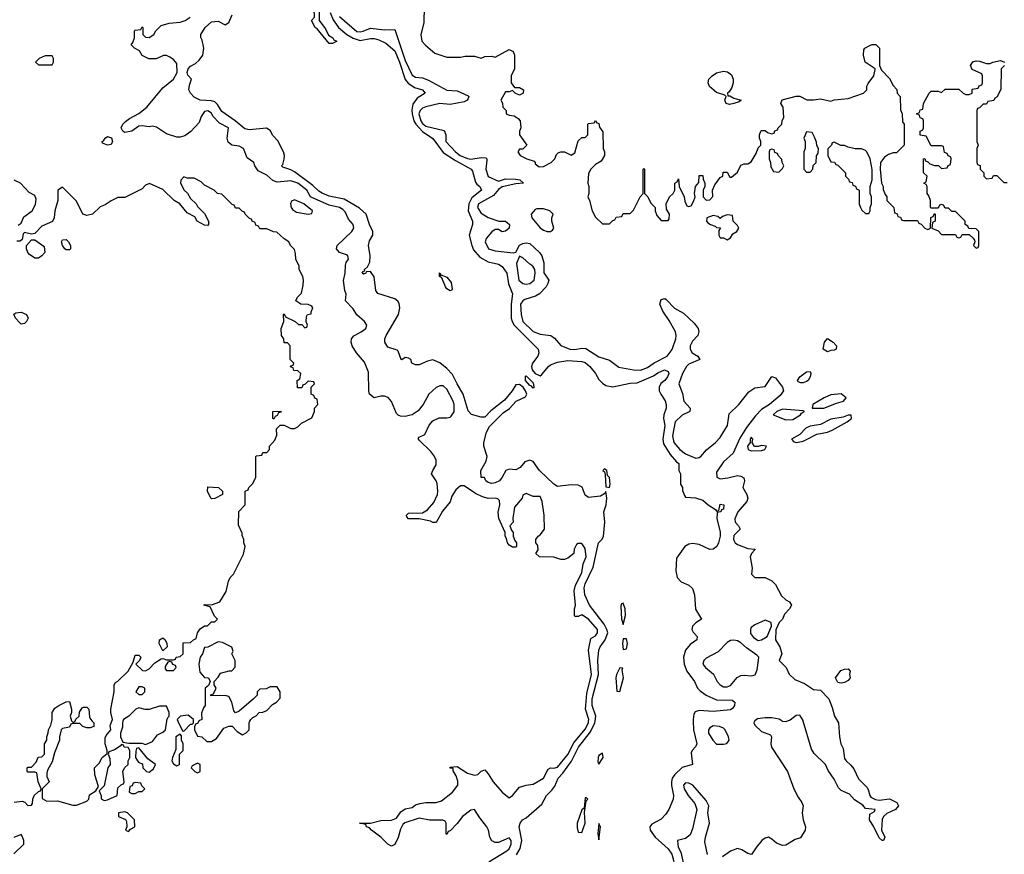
# Model space of a CAD drawing. Header units: inches. Extents: x 2710751 to 2829008, y 857003 to 965602.
# Tile 25 of 256: x 2722102 to 2727793, y 899231 to 904055. Entities that reach past the tile are written whole.
import ezdxf

# ---------------------------------------------------------------- set-up
doc = ezdxf.new("R2010")
doc.units = ezdxf.units.IN
doc.header["$MEASUREMENT"] = 0
doc.layers.add('C7829', color=7, linetype='Continuous')
doc.layers.add('C7920', color=7, linetype='Continuous')

msp = doc.modelspace()

# ---------------------------------------------------------------- linework, layer by layer
at = {"layer": 'C7829', "color": 2}
for points, elevation in [([(2722070, 899531.3), (2722116.9, 899536.9), (2722131.3, 899531.3), (2722150, 899512), (2722170, 899514), (2722176.4, 899523.6), (2722178, 899550), (2722186, 899570), (2722210, 899594), (2722222, 899598), (2722226, 899610), (2722208, 899650), (2722202, 899702), (2722190, 899706), (2722150, 899706), (2722146, 899710), (2722146, 899730), (2722150, 899734), (2722170, 899734), (2722196.4, 899763.6), (2722208, 899792), (2722230, 899794), (2722246, 899810), (2722246, 899870), (2722258, 899890), (2722258, 899910), (2722267.3, 899932.7), (2722268, 899950), (2722282, 899978), (2722286.8, 900000)], 14), ([(2722521.8, 900000), (2722531.3, 899990), (2722531.3, 899970), (2722510, 899962), (2722490, 899962), (2722466, 899970), (2722450, 899986), (2722410, 899986), (2722398, 899982), (2722390, 899966), (2722350, 899958), (2722342, 899950), (2722331.3, 899910), (2722332, 899890), (2722303.6, 899816.4), (2722290, 899766), (2722263.6, 899716.4), (2722259.6, 899700.4), (2722259.6, 899679.6), (2722272, 899650), (2722232, 899610), (2722232.7, 899552.7), (2722258, 899538), (2722319.8, 899539.8), (2722410, 899514), (2722430, 899514), (2722490, 899538), (2722502, 899550), (2722505.2, 899574.8), (2722542, 899598), (2722558, 899622), (2722536, 899690), (2722535.3, 899730), (2722562, 899758), (2722578, 899790), (2722607.3, 899812.7), (2722608, 899830), (2722596, 899870), (2722596, 899904), (2722602, 899918), (2722628.7, 899950), (2722625.6, 899974.4), (2722634.5, 900000)], 14), ([(2722404, 900000), (2722410, 899994), (2722422, 899998), (2722422.7, 900000)], 14), ([(2722699, 900000), (2722696, 899990), (2722695.3, 899964.7), (2722684.7, 899930), (2722684.7, 899910), (2722698, 899878), (2722732.7, 899872.7), (2722807.3, 899872.7), (2722830, 899864.7), (2722870, 899882), (2722898, 899922), (2722930, 899936), (2722944, 899950), (2722952.1, 900000)], 14), ([(2723016.8, 900000), (2723043.6, 899943.6), (2723050, 899942), (2723090, 899982), (2723098, 899982), (2723106, 899990), (2723106, 900000)], 14), ([(2723137, 900000), (2723130, 899986), (2723118, 899982), (2723112.7, 899967.3), (2723112, 899950), (2723130, 899914), (2723154, 899910), (2723183.6, 899883.6), (2723210, 899882), (2723240.4, 899899.6), (2723280.9, 899959.1), (2723310, 899971.3), (2723330, 899972), (2723359.6, 899939.6), (2723390, 899922), (2723410, 899932), (2723428, 899950), (2723428, 899990), (2723433, 900000)], 14), ([(2724812.9, 899187.1), (2724917.2, 899250), (2724930, 899262.8), (2724942.7, 899290), (2724942.7, 899310), (2724930, 899325.2), (2724870, 899299), (2724850, 899299), (2724830, 899308), (2724819, 899330), (2724812.3, 899370), (2724802.7, 899390), (2724761, 899441), (2724730, 899489.2), (2724710, 899486), (2724661, 899450), (2724630, 899408), (2724590, 899366), (2724578, 899362), (2724570, 899346), (2724566, 899350), (2724566, 899410), (2724562, 899422), (2724547.3, 899427.3), (2724470, 899428.7), (2724410, 899439.3), (2724328, 899412), (2724316.3, 899403.7), (2724303.4, 899376.6), (2724290, 899328), (2724270, 899288), (2724250, 899278), (2724230, 899288.7), (2724189, 899330), (2724135.3, 899370), (2724124, 899384), (2724106, 899390), (2724102, 899402), (2724066, 899410), (2724130, 899411), (2724190, 899425.5), (2724251.8, 899428.2), (2724280.1, 899439.9), (2724304.7, 899475.3), (2724330, 899493.4), (2724370, 899501), (2724390, 899516), (2724415.5, 899524.5), (2724450, 899530.6), (2724510, 899530.8), (2724540.2, 899539.8), (2724604, 899590), (2724634, 899630), (2724633.6, 899653.6), (2724625.2, 899685.2), (2724607.3, 899712.7), (2724607.3, 899727.3), (2724590, 899728.7), (2724590, 899734), (2724630, 899738), (2724690, 899698.8), (2724730, 899687.3), (2724750, 899691), (2724770, 899712), (2724790, 899718), (2724810, 899696), (2724839.1, 899650), (2724890, 899590.8), (2724930, 899558), (2724950, 899571.3), (2724990, 899618), (2725029.1, 899630.9), (2725070, 899636), (2725130, 899671.3), (2725156.5, 899723.5), (2725169.3, 899730.7), (2725188.4, 899728.4), (2725210, 899734.4), (2725270, 899808.5), (2725304.6, 899875.4), (2725370, 899954.6), (2725388.8, 899990), (2725390.2, 900000)], 10), ([(2724972.9, 899227.1), (2724995.1, 899264.9), (2725003.5, 899310), (2724989.2, 899390), (2724995.3, 899410), (2725008.7, 899430), (2725030, 899440.7), (2725118.9, 899521.1), (2725146, 899570), (2725178.4, 899601.6), (2725195.1, 899624.9), (2725214.5, 899670), (2725241.1, 899698.9), (2725291.8, 899768.2), (2725331.1, 899850), (2725401.4, 899938.6), (2725426.6, 899990), (2725427.8, 900000)], 6), ([(2725994.7, 900000), (2725996.4, 899950), (2726014.8, 899870), (2726007.7, 899852.3), (2725988.5, 899831.5), (2725983.4, 899816.6), (2725990.6, 899749.4), (2725930, 899732), (2725887.8, 899692.3), (2725873.7, 899670), (2725868.8, 899650), (2725869, 899629), (2725881.3, 899570), (2725879.3, 899550), (2725854, 899490), (2725837.3, 899462.7), (2725810, 899434.5), (2725755.2, 899404.8), (2725744.9, 899390), (2725746.4, 899370), (2725774.4, 899330), (2725850, 899262), (2725871.8, 899231.8), (2725882.3, 899190)], 6), ([(2726349.1, 900000), (2726344.9, 899990), (2726350, 899978), (2726390, 899940.5), (2726441, 899921), (2726446.8, 899910), (2726443, 899870), (2726448, 899850), (2726539.1, 899710), (2726575.5, 899610), (2726600.9, 899560.9), (2726622.8, 899530), (2726631, 899510), (2726624.9, 899470), (2726630.5, 899430.5), (2726642.8, 899390), (2726641, 899370), (2726614, 899326), (2726584, 899316), (2726530, 899284), (2726510, 899281.2), (2726475.5, 899295.5), (2726450, 899319), (2726430, 899329), (2726410, 899324), (2726391.3, 899310), (2726358, 899270), (2726331, 899229), (2726310, 899235.3), (2726276.2, 899256.2), (2726250, 899263.7), (2726210, 899249.3), (2726163.8, 899216.2)], 10), ([(2726538.4, 900000), (2726530, 899997.2), (2726510, 899999), (2726508.5, 900000)], 10), ([(2726828.2, 900000), (2726834, 899990), (2726840.7, 899910), (2726848.4, 899868.4), (2726861.4, 899841.4), (2726870, 899784.7), (2726878.8, 899770), (2726906.4, 899746.4), (2726923.8, 899723.8), (2726950, 899666), (2726998.5, 899618.5), (2727006, 899606), (2727014.8, 899570), (2727021.6, 899561.6), (2727047.7, 899547.7), (2727070, 899544), (2727130, 899551.3), (2727172, 899530), (2727182, 899510), (2727164.7, 899490), (2727114, 899466), (2727094, 899450), (2727087.5, 899432.5), (2727082, 899370), (2727102, 899330), (2727094, 899310), (2727086, 899310), (2727070, 899326), (2727039, 899390), (2727013.2, 899430), (2727016.4, 899463.6), (2727042, 899478), (2727046, 899490), (2726990, 899495.3), (2726975.5, 899515.5), (2726926.2, 899546.2), (2726898.6, 899578.6), (2726850, 899599.3), (2726834.5, 899614.5), (2726810, 899665.2), (2726774.3, 899714.3), (2726758.4, 899750), (2726693.5, 899813.5), (2726677.5, 899837.5), (2726631.1, 900000)], 10), ([(2726078, 899230), (2726062.7, 899302.7), (2726066, 899330), (2726089.2, 899410), (2726079, 899470), (2726085.2, 899510), (2726070, 899541.2), (2725992.7, 899630), (2725970, 899642.7), (2725950, 899644), (2725938.8, 899630), (2725942, 899610), (2725964.9, 899570), (2726003.4, 899523.4), (2726014.8, 899490), (2725990, 899378), (2725976.1, 899343.9), (2725950, 899321.2), (2725904.7, 899310), (2725907.7, 899272.3), (2725922.3, 899242.3), (2725962, 899070)], 10), ([(2722067.3, 899232.7), (2722126, 899290), (2722126, 899310), (2722116.4, 899336.4), (2722110, 899346), (2722067.3, 899327.3)], 14)]:
    msp.add_lwpolyline(points, dxfattribs=dict(at, elevation=elevation))
for points, elevation in [([(2723030, 899926), (2723004.7, 899910), (2723003.6, 899836.4), (2722984.7, 899790), (2722982, 899770), (2722990, 899754), (2723010, 899742), (2723026, 899750), (2723026, 899810), (2723046, 899830), (2723046, 899870), (2723038, 899890), (2723036.4, 899916.4)], 14), ([(2726110, 899972.3), (2726090, 899962), (2726082.8, 899950), (2726082.8, 899930), (2726107.3, 899890), (2726130, 899868.2), (2726170, 899866.8), (2726188.9, 899871.1), (2726202, 899890), (2726199, 899910), (2726179, 899950), (2726170, 899959), (2726146, 899970)], 10), ([(2722690, 899866), (2722683.6, 899856.4), (2722650, 899835.3), (2722618, 899822), (2722614, 899810), (2722623.6, 899783.6), (2722624.7, 899750), (2722611, 899730), (2722590, 899626), (2722562, 899598), (2722572, 899568), (2722572, 899552), (2722590, 899542), (2722610, 899544.7), (2722666, 899570), (2722670, 899614), (2722690, 899634), (2722702, 899638), (2722706, 899650), (2722698, 899710), (2722708, 899730), (2722728, 899750), (2722728.7, 899770), (2722738, 899790), (2722738, 899830), (2722728, 899848), (2722706, 899850), (2722702, 899862)], 14), ([(2722790, 899846), (2722778, 899842), (2722772.7, 899827.3), (2722772, 899790), (2722782, 899770), (2722790, 899762), (2722812.7, 899752.7), (2722814, 899730), (2722834, 899710), (2722850, 899704.7), (2722874.6, 899725.4), (2722886, 899750), (2722842, 899782)], 14), ([(2725470, 899816), (2725450, 899801.2), (2725444.4, 899790), (2725442.5, 899762.5), (2725450, 899751.3), (2725473.7, 899790)], 6), ([(2723130, 899758), (2723098, 899742), (2723094, 899730), (2723114, 899710), (2723130, 899702), (2723146, 899710), (2723146, 899750)], 14), ([(2722770, 899646), (2722758, 899642), (2722752.7, 899627.3), (2722738, 899622), (2722734, 899590), (2722750, 899582), (2722770, 899582), (2722790, 899594), (2722810, 899594), (2722826, 899610), (2722807.3, 899627.3), (2722802, 899642)], 14), ([(2725378, 899558), (2725370, 899558), (2725363.6, 899496.4), (2725350, 899488), (2725324.9, 899410), (2725323.7, 899383.7), (2725330, 899358), (2725350, 899357.3), (2725370.9, 899410), (2725367.3, 899472.7), (2725373.2, 899526.8), (2725378, 899542), (2725386, 899550)], 6), ([(2722710, 899475.3), (2722674, 899470), (2722674, 899450), (2722712.7, 899432.7), (2722719.6, 899419.6), (2722722, 899390), (2722714, 899370), (2722730, 899362), (2722743.1, 899376.9), (2722768, 899390), (2722766, 899430), (2722726, 899470)], 14), ([(2725450, 899408), (2725443.8, 899350), (2725450, 899314), (2725459, 899390)], 6)]:
    msp.add_lwpolyline(points, close=True, dxfattribs=dict(at, elevation=elevation))
at = {"layer": 'C7920', "color": 2}
for points, elevation in [([(2723890, 903918), (2723822, 904002), (2723810, 904008.7), (2723788, 904050), (2723806, 904070), (2723806, 904090), (2723802, 904102), (2723790, 904106), (2723782, 904122), (2723766, 904130), (2723782, 904138), (2723786, 904170), (2723802, 904178), (2723810, 904194), (2723818, 904178), (2723834, 904170), (2723832, 904050), (2723870, 904002), (2723886, 903966), (2723911.3, 903950), (2723918, 903938), (2723934, 903930), (2723930, 903926), (2723910, 903918)], 2), ([(2722290, 903846), (2722250, 903846), (2722214, 903830), (2722194, 903810), (2722210, 903794), (2722290, 903794), (2722298, 903810), (2722298, 903830)], 14), ([(2726194, 903614), (2726206, 903614), (2726230, 903602), (2726272, 903590), (2726259.6, 903580.4), (2726230, 903569.3), (2726204.7, 903564.7), (2726186, 903570), (2726178, 903590), (2726186, 903610), (2726178, 903618), (2726130, 903634), (2726089.3, 903669.3), (2726081.2, 903690), (2726085.2, 903710), (2726104, 903730), (2726130, 903747.3), (2726170, 903756.3), (2726193, 903753), (2726215.5, 903735.5), (2726224.9, 903710), (2726225.5, 903690), (2726217.1, 903662.9), (2726202, 903638), (2726192, 903630)], 14), ([(2726650, 903406), (2726634, 903370), (2726642, 903350), (2726642, 903310), (2726634, 903290), (2726634, 903190), (2726650, 903174), (2726670, 903174), (2726686, 903190), (2726687.3, 903212.7), (2726706, 903230), (2726707.3, 903267.3), (2726716.4, 903283.6), (2726718, 903310), (2726708.4, 903328.4), (2726707.3, 903347.3), (2726696.4, 903376.4), (2726682, 903402)], 14), ([(2722610, 903329.3), (2722580.4, 903340.4), (2722578, 903350), (2722586, 903354), (2722595.3, 903370), (2722610, 903378.8), (2722632.2, 903372.2), (2722638, 903350), (2722630, 903334)], 10), ([(2726810, 903346), (2726798, 903342), (2726794, 903330), (2726772.7, 903307.3), (2726772, 903270), (2726790, 903234), (2726812, 903232), (2726818, 903218), (2726830, 903214), (2726874, 903170), (2726874, 903150), (2726892.7, 903132.7), (2726898, 903118), (2726912.7, 903112.7), (2726918, 903098), (2726932.7, 903092.7), (2726938, 903078), (2726954, 903070), (2726954, 902990), (2726962, 902970), (2726970, 902954), (2726990, 902934), (2727010, 902934), (2727018, 902950), (2727018, 902970), (2727026, 902990), (2727026, 903030), (2727018, 903050), (2727018, 903090), (2727028, 903130), (2727028.4, 903188.4), (2727018, 903250), (2726998, 903290), (2726990, 903298), (2726967.3, 903307.3), (2726930, 903308), (2726890, 903318), (2726870, 903328), (2726848.4, 903328.4)], 14), ([(2726450, 903306), (2726438, 903302), (2726434, 903290), (2726434, 903250), (2726442, 903230), (2726443.6, 903203.6), (2726458, 903178), (2726490, 903174), (2726510, 903194), (2726518, 903210), (2726508.4, 903228.4), (2726507.3, 903247.3), (2726486, 903270), (2726482, 903282), (2726467.3, 903287.3), (2726462, 903302)], 14), ([(2723690, 903013), (2723673.7, 903006.3), (2723666.8, 902990), (2723670.8, 902970), (2723678, 902958), (2723701.3, 902941.3), (2723769, 902931), (2723790, 902934), (2723794, 902950), (2723744.5, 902990)], 14), ([(2725130, 902962), (2725090, 902962), (2725082, 902958), (2725058, 902930), (2725061, 902910), (2725110, 902851.3), (2725130, 902838), (2725150, 902831.3), (2725170, 902831.3), (2725182, 902838), (2725188.7, 902850), (2725178, 902890), (2725178, 902910), (2725186, 902930), (2725166, 902950)], 14), ([(2726190, 902926), (2726163.6, 902916.4), (2726150, 902906), (2726136.4, 902916.4), (2726110, 902922), (2726074, 902910), (2726072, 902890), (2726079.6, 902879.6), (2726094, 902870), (2726122, 902862), (2726130, 902854), (2726152, 902852), (2726143.6, 902836.4), (2726142, 902810), (2726150, 902794), (2726170, 902794), (2726190, 902782), (2726210, 902794), (2726223.1, 902816.9), (2726246, 902830), (2726258, 902850), (2726250, 902866), (2726226, 902890), (2726222, 902922)], 14), ([(2722190, 902677.2), (2722158, 902698), (2722148.7, 902710), (2722142, 902730), (2722142, 902750), (2722170, 902782), (2722190, 902782), (2722242.8, 902742.8), (2722246.8, 902710), (2722230, 902689), (2722210, 902677.2)], 14), ([(2722370, 902724), (2722362, 902730), (2722349, 902750), (2722344, 902770), (2722350, 902782), (2722370, 902784.7), (2722384.7, 902770), (2722394.8, 902750), (2722396, 902730), (2722390, 902724)], 14), ([(2724990, 902688), (2724973.7, 902646.3), (2724986, 902550), (2725010, 902530.6), (2725030, 902526.4), (2725050, 902530.7), (2725076, 902550), (2725081.2, 902590), (2725079, 902610), (2725068.7, 902630), (2725050, 902641.2), (2725010, 902679)], 10), ([(2724534, 902574), (2724542, 902578), (2724570, 902566.8), (2724596.1, 902536.1), (2724601, 902499), (2724598, 902490), (2724590, 902487.3), (2724570, 902499.5), (2724563, 902510), (2724542, 902562), (2724529.2, 902570), (2724528.4, 902591.6), (2724534, 902586)], 2), ([(2722110, 902295.3), (2722102, 902302), (2722078, 902330), (2722067.3, 902352.7), (2722080.4, 902359.6), (2722110, 902364.7), (2722142, 902350), (2722151.1, 902328.9), (2722142, 902310), (2722130, 902298)], 14), ([(2726770, 902134), (2726746, 902150), (2726752.7, 902190), (2726770, 902212), (2726802.8, 902190), (2726822.8, 902170), (2726821, 902150), (2726810, 902143.7), (2726790, 902142.7)], 10), ([(2725070, 901925.2), (2725058.4, 901938.4), (2725050, 901939.5), (2725026.3, 901970), (2725025.4, 901994.6), (2725030, 901996.3), (2725070, 901954.8), (2725074, 901930)], 2), ([(2726630, 901955.1), (2726616, 901956), (2726602, 901962), (2726597.2, 901970), (2726610, 901990.4), (2726650, 902018.8), (2726670, 902022), (2726674.8, 902010), (2726670.8, 901990), (2726658.8, 901970), (2726650, 901963.7)], 10), ([(2726850, 901891.8), (2726790, 901886), (2726751.3, 901870), (2726686, 901830), (2726682, 901810), (2726750, 901808.4), (2726822, 901838), (2726864, 901850), (2726879.3, 901870)], 14), ([(2726510, 901803.7), (2726478.8, 901790), (2726456, 901770), (2726530, 901742), (2726570, 901744.4), (2726615.3, 901770), (2726620.2, 901779.8), (2726638, 901790), (2726630, 901794)], 14), ([(2723570, 901746), (2723566, 901750), (2723566, 901790), (2723612.7, 901792.7), (2723610, 901786), (2723598, 901782), (2723590, 901766), (2723578, 901762)], 14), ([(2726890, 901769), (2726862, 901758), (2726790, 901746), (2726730, 901715.6), (2726670, 901704.7), (2726646.3, 901693.7), (2726610, 901656.9), (2726562, 901630), (2726575.3, 901615.3), (2726590.7, 901610.7), (2726630, 901618.4), (2726650, 901628), (2726710, 901659.5), (2726770, 901670.4), (2726798.6, 901681.4), (2726885.2, 901730), (2726909, 901750), (2726908, 901768)], 14), ([(2726330, 901642), (2726324, 901630), (2726324.7, 901610), (2726307.7, 901590), (2726312, 901570), (2726330, 901562.8), (2726390, 901564.9), (2726408, 901570), (2726418, 901590), (2726390, 901594.5), (2726370, 901588), (2726348.7, 901588.7), (2726335.3, 901610), (2726339, 901630)], 14), ([(2725482, 901458), (2725472, 901450), (2725481, 901441), (2725485.2, 901425.2), (2725490, 901354), (2725510, 901351.3), (2725515.1, 901370), (2725510, 901408.7), (2725500.2, 901420.2), (2725494.5, 901450)], 6), ([(2723210, 901286), (2723206, 901290), (2723188, 901330), (2723190, 901354), (2723251.6, 901351.6), (2723274, 901330), (2723274, 901310), (2723230, 901288)], 14), ([(2725590, 900682), (2725581, 900679), (2725576, 900664), (2725580.5, 900590), (2725590, 900558), (2725603.7, 900610), (2725600.7, 900650)], 6), ([(2726410, 900584), (2726350, 900557.2), (2726330, 900542), (2726324.9, 900530), (2726326.7, 900506.7), (2726343.8, 900483.8), (2726370, 900466.8), (2726390, 900470.8), (2726422, 900490), (2726448, 900550), (2726446, 900570)], 10), ([(2722930, 900406), (2722909, 900450), (2722909.2, 900470.8), (2722930, 900482), (2722942, 900470), (2722952, 900450), (2722954, 900430)], 14), ([(2725610, 900475.3), (2725590, 900475.3), (2725586, 900450), (2725590, 900414), (2725610, 900418), (2725614.7, 900450)], 6), ([(2726230, 900469.2), (2726210, 900466), (2726190, 900455.1), (2726139.1, 900400.9), (2726070, 900364), (2726056, 900350), (2726051, 900330), (2726066, 900310), (2726112, 900272), (2726133, 900230), (2726150.7, 900210), (2726170, 900199.5), (2726190, 900199.5), (2726210, 900206.7), (2726248.2, 900251.8), (2726270, 900264.9), (2726290, 900267), (2726330, 900262), (2726352.3, 900267.7), (2726363.7, 900296.3), (2726372.9, 900352.9), (2726373.2, 900370), (2726362, 900382), (2726303.2, 900423.2), (2726270, 900453.2), (2726250, 900465.2)], 10), ([(2722970, 900346), (2722958, 900342), (2722943.6, 900316.4), (2722943.6, 900303.6), (2722950, 900294), (2722990, 900294), (2723006, 900310), (2723002, 900322), (2722987.3, 900327.3), (2722982, 900342)], 14), ([(2725570, 900309), (2725550.6, 900270), (2725546.7, 900250), (2725554, 900174), (2725570, 900172), (2725592.2, 900250), (2725583.1, 900296.9), (2725587.3, 900307.3)], 6), ([(2726850, 900219), (2726830, 900224), (2726817.2, 900250), (2726847.2, 900292.8), (2726870, 900301), (2726890, 900302), (2726902, 900290), (2726898, 900270), (2726901, 900250), (2726890, 900235.3), (2726870, 900224)], 10), ([(2722810, 900198), (2722790, 900198), (2722774, 900170), (2722790, 900154), (2722810, 900154), (2722826, 900170), (2722826, 900190)], 14)]:
    msp.add_lwpolyline(points, close=True, dxfattribs=dict(at, elevation=elevation))
for points, elevation in [([(2725427.8, 900000), (2725431.1, 900030), (2725411.1, 900090), (2725409.8, 900130), (2725446.8, 900270), (2725443.1, 900350), (2725448.3, 900410), (2725456.3, 900430), (2725486.6, 900470), (2725500.5, 900510), (2725496.3, 900530), (2725480.3, 900560.3), (2725395.1, 900670), (2725368.2, 900730), (2725364.4, 900770), (2725370, 900793.4), (2725416.4, 900890), (2725447.6, 901030), (2725467.7, 901052.3), (2725476.2, 901070), (2725483.5, 901150), (2725478, 901210), (2725491.2, 901250), (2725495.4, 901290), (2725490, 901328), (2725484.5, 901315.5), (2725459.2, 901300.8), (2725390, 901293.6), (2725370, 901306), (2725352.1, 901352.1), (2725330, 901364.7), (2725290, 901367.1), (2725210, 901357), (2725190, 901369.4), (2725107, 901450), (2725070, 901501.2), (2725050, 901509.3), (2725021.7, 901498.3), (2724994, 901466), (2724970, 901452.7), (2724930, 901457.2), (2724912, 901450), (2724890.8, 901410), (2724874.8, 901390), (2724850, 901378), (2724830, 901373.2), (2724810, 901379), (2724795.3, 901390), (2724788, 901408), (2724770, 901408.7), (2724767, 901450), (2724797.4, 901502.6), (2724802.9, 901530), (2724785.1, 901590), (2724783.7, 901610), (2724799.5, 901670), (2724817.2, 901702.8), (2724896.9, 901783.1), (2724932.8, 901807.2), (2724972.3, 901850), (2725025.8, 901874.2), (2725032.2, 901890), (2725026.2, 901910), (2725012.7, 901930), (2724990, 901945.7), (2724970, 901944.5), (2724948.5, 901910), (2724903.8, 901856.2), (2724825.9, 901794.2), (2724790, 901757.2), (2724770, 901757.2), (2724713.2, 901773.2), (2724694.5, 901794.5), (2724666, 901890), (2724630, 901949.3), (2724603.7, 902003.7), (2724570, 902039.5), (2724530, 902072.3), (2724490, 902089.6), (2724458.4, 902081.6), (2724410, 902059.3), (2724390, 902059), (2724369.3, 902069.3), (2724362, 902090), (2724350, 902099), (2724330, 902102), (2724311, 902089), (2724306, 902090), (2724290, 902138), (2724284, 902144), (2724230, 902162.7), (2724212.7, 902190), (2724212.7, 902210), (2724220.9, 902230), (2724291.1, 902350), (2724299.1, 902390), (2724295.1, 902415.1), (2724288.3, 902428.3), (2724270, 902440.5), (2724172.3, 902472.3), (2724161.2, 902490), (2724150, 902568.7), (2724130, 902599), (2724103.6, 902596.4), (2724102, 902590), (2724090, 902584), (2724082, 902590), (2724090, 902602), (2724096.4, 902603.6), (2724095.3, 902610), (2724112.9, 902627.1), (2724126.6, 902653.4), (2724126.9, 902690), (2724118, 902750), (2724123.8, 902776.2), (2724143.7, 902810), (2724143.7, 902830), (2724123.7, 902870), (2724104, 902930), (2724065.6, 902965.6), (2723978, 903018), (2723890, 903034.5), (2723850, 903051.1), (2723830, 903064), (2723796.4, 903096.4), (2723690, 903174.7), (2723670, 903186), (2723622, 903202), (2723615.3, 903210), (2723622, 903218), (2723631.2, 903248.8), (2723632.1, 903270), (2723626.6, 903290), (2723594.3, 903354.3), (2723566, 903386), (2723550, 903414.5), (2723527.8, 903427.8), (2723430, 903417.7), (2723403.5, 903423.5), (2723348.2, 903470), (2723270, 903523.1), (2723244.7, 903564.7), (2723230, 903580.5), (2723210, 903586), (2723146, 903590), (2723110, 903606), (2723089, 903630), (2723079, 903650), (2723083.1, 903676.9), (2723095.3, 903710), (2723073.2, 903733.2), (2723069.6, 903750), (2723076, 903770), (2723090, 903786.8), (2723118.2, 903801.8), (2723139.8, 903820.2), (2723159.7, 903850), (2723165.3, 903890), (2723156.3, 903936.3), (2723148.9, 903951.1), (2723148, 903970), (2723174.5, 904010), (2723210, 904042.4), (2723250, 904045.5), (2723290, 904024.7), (2723310, 904038), (2723330, 904082)], 6), ([(2723896.5, 904096.5), (2723913.9, 904053.9), (2723944.9, 904010), (2723992, 903970), (2724030, 903947.2), (2724070, 903935.2), (2724130, 903945.8), (2724150, 903945.5), (2724177.8, 903937.8), (2724218.9, 903918.9), (2724270, 903874.9), (2724297.5, 903810), (2724329.3, 903709.3), (2724347.4, 903687.4), (2724383.6, 903663.6), (2724431, 903650), (2724444.7, 903630), (2724398.3, 903601.7), (2724374.4, 903565.6), (2724368.2, 903531.8), (2724370.2, 903510), (2724379.7, 903470), (2724391.1, 903450), (2724430, 903407.6), (2724490, 903368.5), (2724550, 903286.7), (2724620, 903240), (2724711.3, 903190), (2724719.1, 903179.1), (2724735.8, 903115.8), (2724743.4, 903103.4), (2724761, 903090), (2724771, 903070), (2724714.8, 903025.2), (2724696.9, 902990), (2724694.6, 902950), (2724718.4, 902890), (2724719.3, 902870), (2724700.4, 902810), (2724715.3, 902750), (2724724.9, 902724.9), (2724761.4, 902681.4), (2724810, 902655.8), (2724870, 902640.7), (2724890, 902628), (2724918, 902590), (2724927.3, 902527.3), (2724950.5, 902470), (2724942, 902410), (2724942, 902330), (2724948.2, 902310), (2724960.4, 902290), (2725098.7, 902150), (2725102.6, 902130), (2725095.8, 902110), (2725065.5, 902070), (2725059.5, 902050), (2725064.4, 902030), (2725081.1, 902010), (2725110, 901997), (2725118.7, 902001.3), (2725157.6, 902050), (2725170, 902059.5), (2725210, 902074.9), (2725270, 902085.3), (2725350, 902079.5), (2725370, 902072.4), (2725398, 902050), (2725430.3, 902010.3), (2725450, 901974.8), (2725470, 901954), (2725490, 901940.7), (2725530, 901933), (2725630, 901954), (2725670, 901955.8), (2725764.7, 901995.3), (2725790, 902013.4), (2725828, 902030), (2725850, 902022), (2725854, 902010), (2725846, 901990), (2725830, 901969.2), (2725807.3, 901952.7), (2725798.8, 901930), (2725798.8, 901910), (2725806.8, 901890), (2725832.1, 901852.1), (2725838, 901830), (2725839.1, 901810), (2725824, 901770), (2725823, 901750), (2725831.6, 901710), (2725818.4, 901630), (2725823.7, 901603.7), (2725861.6, 901541.6), (2725898.8, 901498.8), (2725912, 901490), (2725912, 901450), (2725922, 901430), (2725922, 901370), (2725932, 901350), (2725932.7, 901332.7), (2725943.6, 901303.6), (2725950, 901294), (2726008.4, 901291.6), (2726050, 901278), (2726082, 901250), (2726123.6, 901223.6), (2726130, 901214), (2726142, 901218), (2726150, 901254), (2726172, 901250), (2726170, 901226), (2726158, 901222), (2726154, 901210), (2726134, 901206), (2726131.3, 901170), (2726150, 901094), (2726150.7, 901070), (2726141, 901030), (2726130.5, 901009.5), (2726110, 900994), (2726090, 900993.2), (2726030, 901020.9), (2725990, 901027), (2725970, 901023.7), (2725946.8, 901010), (2725898, 900942), (2725894, 900870), (2725902.4, 900830), (2725926, 900806), (2725970, 900786), (2725990, 900767.3), (2726001.7, 900730), (2726008.5, 900648.5), (2726042, 900590), (2726010, 900569), (2725991, 900550), (2725986, 900530), (2725994, 900514), (2726018, 900490), (2726016, 900470), (2725976.4, 900443.6), (2725950.6, 900410), (2725939.1, 900370), (2725941.6, 900330), (2725957.1, 900290), (2726002, 900230), (2726018.8, 900190), (2726034.6, 900174.6), (2726070, 900150.6), (2726130, 900124), (2726220.7, 900120.7), (2726234.8, 900110), (2726234, 900090), (2726224.5, 900075.5), (2726210, 900066), (2726110, 900055.6), (2726030, 900061.6), (2726006.2, 900053.8), (2725998.5, 900041.5), (2725994.4, 900010), (2725994.7, 900000)], 6), ([(2724439.1, 904130), (2724436.9, 904036.9), (2724421, 903970), (2724426, 903930), (2724447.1, 903907.1), (2724502, 903862), (2724570, 903838), (2724650, 903838), (2724676.4, 903843.6), (2724730, 903844.7), (2724770, 903832), (2724790, 903841), (2724830, 903844.7), (2724850, 903838), (2724930, 903882), (2724954, 903870), (2724962, 903850), (2724962, 903770), (2724942, 903730), (2724942, 903690), (2724962, 903662), (2724990, 903662), (2725014, 903650), (2725012, 903630), (2724990, 903618), (2724966, 903630), (2724950, 903646), (2724930, 903638), (2724910, 903638), (2724882, 903590), (2724891.6, 903571.6), (2724894, 903550), (2724914, 903530), (2724914, 903510), (2724930, 903502), (2724959.6, 903499.6), (2724983.6, 903483.6), (2724994, 903470), (2724998, 903430), (2724991.3, 903410), (2724991.3, 903390), (2725034, 903330), (2725010, 903306), (2724990, 903306), (2724982, 903290), (2724994, 903270), (2725034, 903250), (2725076, 903236), (2725082, 903230), (2725082, 903222), (2725104.7, 903204.7), (2725130, 903206), (2725174, 903230), (2725194, 903250), (2725204, 903276), (2725214.6, 903285.4), (2725228.7, 903291.3), (2725250, 903291), (2725290, 903271.3), (2725310, 903284.7), (2725330, 903354), (2725350, 903374), (2725370, 903374), (2725386, 903390), (2725386, 903450), (2725390, 903454), (2725422, 903458), (2725430, 903472), (2725438, 903458), (2725450, 903454), (2725452.7, 903432.7), (2725472.7, 903407.3), (2725474, 903310), (2725482, 903290), (2725482, 903270), (2725463.6, 903236.4), (2725430, 903218), (2725402, 903190), (2725390, 903166), (2725386, 903110), (2725391, 903090), (2725391, 903050), (2725386, 903030), (2725396, 903010), (2725411.3, 902950), (2725430, 902914), (2725470, 902874), (2725510, 902874), (2725530, 902894), (2725542, 902898), (2725550, 902914), (2725582, 902918), (2725590, 902934), (2725630, 902934), (2725650, 902954), (2725688.4, 903031.6), (2725706, 903050), (2725706, 903190), (2725710, 903194), (2725714, 903190), (2725714, 903050), (2725731.6, 903031.6), (2725750, 902994), (2725774, 902970), (2725774, 902950), (2725783.6, 902923.6), (2725810, 902894), (2725850, 902894), (2725856.4, 902903.6), (2725858, 902930), (2725840.4, 902960.4), (2725838, 902990), (2725858, 903030), (2725878, 903050), (2725888, 903070), (2725888, 903110), (2725902, 903118), (2725910, 903134), (2725914, 903090), (2725942, 903030), (2725945.4, 903005.4), (2725958, 902978), (2725970, 902974), (2725982, 902978), (2725996.4, 903003.6), (2726006, 903030), (2726002, 903050), (2726008.7, 903090), (2726027.3, 903112.7), (2726030, 903154), (2726050, 903154), (2726052.7, 903132.7), (2726062, 903110), (2726062, 903090), (2726052, 903070), (2726052, 903030), (2726070, 903012), (2726090, 903014), (2726107.3, 903032.7), (2726106, 903070), (2726120.4, 903099.6), (2726150, 903142), (2726166, 903150), (2726167.3, 903172.7), (2726190, 903174), (2726205.4, 903145.4), (2726216.4, 903143.6), (2726250, 903174), (2726270, 903214), (2726290, 903222), (2726310, 903222), (2726330, 903234), (2726358, 903282), (2726370, 903314), (2726386, 903330), (2726386, 903350), (2726378, 903370), (2726378, 903390), (2726386, 903410), (2726390, 903414), (2726410, 903414), (2726423.6, 903403.6), (2726450, 903394), (2726462, 903398), (2726467.3, 903412.7), (2726482, 903418), (2726486, 903430), (2726506, 903450), (2726508.4, 903471.6), (2726518, 903490), (2726515.3, 903550), (2726502, 903570), (2726509.1, 903590.9), (2726590, 903612), (2726610, 903612), (2726651.1, 903591.1), (2726690, 903591), (2726730, 903597.3), (2726790, 903584.7), (2726810, 903591), (2726890, 903598.8), (2726978, 903630), (2726998, 903650), (2726998, 903670), (2727006, 903686), (2727038, 903730), (2727046, 903766), (2727046, 903770), (2726988, 903810), (2726978, 903850), (2726980.4, 903879.6), (2726986, 903890), (2727014.6, 903905.4), (2727029.1, 903910.9), (2727050, 903911), (2727070.8, 903890), (2727072, 903790), (2727083.6, 903763.6), (2727130, 903714), (2727150, 903674), (2727171.6, 903651.6), (2727174, 903630), (2727191.6, 903611.6), (2727192.7, 903532.7), (2727202, 903510), (2727203.6, 903463.6), (2727214, 903450), (2727214, 903330), (2727170, 903286), (2727150, 903286), (2727123.6, 903276.4), (2727099.6, 903260.4), (2727078, 903230), (2727076, 903190), (2727082, 903110), (2727092, 903090), (2727092.7, 903072.7), (2727103.6, 903043.6), (2727114, 903030), (2727114, 903010), (2727154, 902970), (2727158, 902938), (2727172.7, 902932.7), (2727178, 902918), (2727192.7, 902912.7), (2727198, 902898), (2727210, 902894), (2727290, 902894), (2727298, 902878), (2727312.7, 902872.7), (2727334, 902850), (2727350, 902842), (2727366, 902850), (2727368.4, 902911.6), (2727382, 902918), (2727390, 902934), (2727394, 902930), (2727394, 902890), (2727378, 902882), (2727374, 902850), (2727410, 902834), (2727430, 902814), (2727510, 902814), (2727518, 902798), (2727530, 902794), (2727542, 902798), (2727550, 902814), (2727590, 902814), (2727612.7, 902792.7), (2727619.6, 902779.6), (2727622, 902770), (2727614, 902750), (2727630, 902734), (2727642, 902738), (2727646, 902750), (2727646, 902830), (2727630, 902846), (2727587.3, 902847.3), (2727582, 902862), (2727566, 902870), (2727566, 902890), (2727510, 902946), (2727490, 902946), (2727470, 902966), (2727450, 902966), (2727442, 902982), (2727430, 902986), (2727418, 902982), (2727410, 902966), (2727370, 902966), (2727366, 902970), (2727366, 903010), (2727356.4, 903036.4), (2727346, 903050), (2727346, 903090), (2727342, 903102), (2727328, 903110), (2727342, 903118), (2727346, 903150), (2727326, 903170), (2727326, 903250), (2727332.7, 903252.7), (2727338, 903238), (2727350, 903234), (2727362, 903222), (2727390, 903212), (2727412, 903212), (2727430, 903194), (2727462, 903198), (2727467.3, 903212.7), (2727482, 903218), (2727486, 903250), (2727482, 903262), (2727467.3, 903267.3), (2727462, 903282), (2727447.3, 903287.3), (2727442, 903322), (2727430, 903326), (2727370, 903326), (2727342, 903382), (2727307.3, 903387.3), (2727306, 903410), (2727322, 903418), (2727326, 903430), (2727326, 903470), (2727322, 903482), (2727307.3, 903487.3), (2727302, 903502), (2727286, 903510), (2727302, 903518), (2727307.3, 903532.7), (2727322, 903538), (2727326, 903570), (2727358, 903630), (2727370, 903642), (2727410, 903642), (2727430, 903634), (2727450, 903654), (2727530, 903654), (2727554, 903630), (2727570, 903622), (2727590, 903622), (2727606, 903630), (2727607.3, 903652.7), (2727642, 903658), (2727647.3, 903672.7), (2727662, 903678), (2727666, 903690), (2727666, 903730), (2727662, 903742), (2727607.3, 903767.3), (2727598, 903790), (2727610, 903811), (2727630, 903816), (2727650, 903814.8), (2727690, 903802), (2727710, 903802), (2727726, 903810), (2727770, 903818), (2727794, 903810)], 14), ([(2725390.2, 900000), (2725391.6, 900010), (2725372.8, 900070), (2725373.3, 900090), (2725379.4, 900160.6), (2725406, 900270), (2725389.6, 900410), (2725402.5, 900477.5), (2725430, 900494), (2725442, 900510), (2725440.7, 900530), (2725390, 900589.2), (2725350, 900614), (2725330, 900606), (2725310, 900606), (2725308, 900610), (2725309, 900649), (2725314.5, 900670), (2725306, 900754), (2725313.9, 900786.1), (2725350, 900858), (2725359.3, 900910), (2725376.2, 900950), (2725370, 900998), (2725350, 901028), (2725330, 901028), (2725319.6, 901020.4), (2725306, 900994), (2725304.7, 900970), (2725270, 900942), (2725250, 900935.3), (2725230, 900935.3), (2725190, 900948.7), (2725106, 900950), (2725086, 900970), (2725098, 900990), (2725096.4, 901016.4), (2725086, 901030), (2725086, 901050), (2725098, 901070), (2725110, 901078), (2725135.3, 901110), (2725134, 901190), (2725122, 901270), (2725110, 901298), (2725070, 901298), (2725030, 901315.3), (2725010, 901306), (2725006.8, 901290), (2724962.6, 901237.4), (2724952, 901172), (2724954, 901150), (2724934, 901130), (2724943.6, 901103.6), (2724954, 901090), (2724954, 901070), (2724963.6, 901043.6), (2724974, 901030), (2724974, 901010), (2724970, 901006), (2724950, 901006), (2724930, 901018), (2724922, 901030), (2724916.4, 901056.4), (2724908.7, 901070), (2724908, 901090), (2724871.5, 901171.5), (2724867.8, 901207.8), (2724876.2, 901250), (2724875.5, 901275.5), (2724865.6, 901285.6), (2724850, 901289.3), (2724810, 901287), (2724777.2, 901297.2), (2724736.6, 901316.6), (2724670, 901360.7), (2724650, 901360.9), (2724623.4, 901336.6), (2724599.9, 901300.1), (2724590, 901268.7), (2724545.2, 901214.8), (2724510, 901148), (2724490, 901148.7), (2724476, 901156), (2724411.1, 901168.9), (2724348.9, 901168.9), (2724340.4, 901180.4), (2724338, 901190), (2724350, 901202), (2724430, 901204.7), (2724458.9, 901221.1), (2724495.9, 901264.1), (2724517, 901310), (2724519.5, 901330), (2724514.2, 901374.2), (2724509.4, 901389.4), (2724482, 901430), (2724489, 901450), (2724510, 901482), (2724509.5, 901510), (2724496.1, 901536.1), (2724478, 901558), (2724410, 901624), (2724405.6, 901634.4), (2724410, 901642), (2724443.1, 901656.9), (2724469.5, 901710.5), (2724490, 901736), (2724526.6, 901753.4), (2724570, 901753.4), (2724590, 901757.3), (2724596.6, 901763.4), (2724612.4, 901787.6), (2724613.3, 901830), (2724607, 901850), (2724570, 901919), (2724550, 901939), (2724530, 901939.3), (2724510, 901929.3), (2724466.8, 901890), (2724434, 901830), (2724405.3, 901794.7), (2724370, 901771.6), (2724353.5, 901766.5), (2724330, 901761.6), (2724303.7, 901763.7), (2724288.9, 901768.9), (2724279, 901779), (2724250, 901848.7), (2724231.8, 901871.8), (2724210, 901879.5), (2724190, 901879.5), (2724150, 901869.2), (2724124, 901890), (2724119, 901910), (2724117.6, 902017.6), (2724095.1, 902075.1), (2724049.3, 902130), (2724022.7, 902170), (2724017.2, 902190), (2724019, 902210), (2724032.5, 902227.5), (2724075.3, 902250), (2724102, 902270), (2724108.7, 902290), (2724095.3, 902310), (2724050, 902348.7), (2724030, 902384), (2723985.2, 902430), (2723989.1, 902469.1), (2723981.2, 902490), (2723973.6, 902546.4), (2723984, 902590), (2723984.7, 902635.3), (2723989, 902651), (2724002, 902670), (2724000.4, 902680.4), (2723998, 902690), (2723990, 902695.3), (2723950, 902709), (2723933.2, 902730), (2723937.2, 902750), (2724021.2, 902830), (2724032.3, 902850), (2724029, 902870), (2724001.6, 902901.6), (2723983.3, 902943.3), (2723970, 902958), (2723950, 902969.2), (2723890, 902982.4), (2723790, 903026), (2723783.7, 903030), (2723761.2, 903070), (2723709.2, 903110), (2723670, 903122.4), (2723590, 903115.4), (2723578.5, 903118.5), (2723564.8, 903124.8), (2723530, 903156.9), (2723480.8, 903180.8), (2723461.2, 903210), (2723455.3, 903230), (2723416, 903256), (2723395.3, 903310), (2723370, 903322.7), (2723328, 903330), (2723306.6, 903346.6), (2723301.2, 903370), (2723308.7, 903430), (2723257.5, 903457.5), (2723217.5, 903497.5), (2723210, 903515.3), (2723190, 903528.7), (2723170, 903524), (2723150, 903495.3), (2723139.3, 903460.7), (2723091.4, 903408.6), (2723056.3, 903383.7), (2723030, 903376.2), (2723010, 903376), (2722950, 903394), (2722893.3, 903433.3), (2722870, 903439.6), (2722850, 903435.6), (2722810, 903441.6), (2722790, 903438.4), (2722750, 903409.6), (2722710, 903402.7), (2722699, 903410), (2722689.3, 903429.3), (2722697.2, 903450), (2722713.8, 903466.2), (2722735.9, 903484.1), (2722790, 903513.4), (2722836.2, 903550), (2722930, 903660.4), (2722990, 903710.5), (2723012.4, 903750), (2723010, 903802), (2722990, 903825.2), (2722970, 903838), (2722950, 903848), (2722932.7, 903847.3), (2722890, 903828.7), (2722848.4, 903828.4), (2722810, 903848), (2722794.6, 903874.6), (2722766, 903890), (2722746, 903910), (2722756.4, 903923.6), (2722766, 903950), (2722766, 903990), (2722770, 903994), (2722802, 903998), (2722810, 904014), (2722814, 904010), (2722814, 903970), (2722830, 903954), (2722850, 903952), (2722878, 903970), (2722889, 903991), (2722919, 904021), (2722966, 904034), (2723030, 904040.7), (2723058, 904050), (2723088, 904070)], 10), ([(2723950, 904073.7), (2724050, 903987), (2724070, 903984.4), (2724088.1, 903988.1), (2724130, 904004.9), (2724210, 903996.3), (2724270, 903998), (2724330, 903818), (2724370, 903734), (2724390, 903722.4), (2724430, 903718), (2724464.6, 903704.6), (2724570, 903648.2), (2724630, 903644), (2724694, 903614), (2724698, 903610), (2724691, 903590), (2724670, 903579.3), (2724590, 903565.1), (2724530, 903569.6), (2724450, 903551.5), (2724430, 903542.9), (2724417.1, 903530), (2724409.2, 903510.8), (2724419.6, 903470), (2724430, 903455.3), (2724450, 903439.6), (2724554.4, 903414.4), (2724564, 903390), (2724565.5, 903350), (2724620.3, 903290), (2724648.4, 903270), (2724690, 903251.6), (2724710, 903249.1), (2724770, 903258.7), (2724796.1, 903256.1), (2724802.8, 903250), (2724802.8, 903242.8), (2724795.3, 903190), (2724810, 903148.4), (2724870, 903120.7), (2724910, 903134.4), (2724970, 903132.2), (2724992, 903130), (2725014, 903110), (2724970, 903106.6), (2724890, 903089.3), (2724870, 903073.2), (2724841.2, 903038.8), (2724754, 902990), (2724748.8, 902970), (2724770, 902937.3), (2724810, 902911), (2724870.8, 902890.8), (2724910, 902890.6), (2724933.4, 902870), (2724930.3, 902849.7), (2724910, 902832.7), (2724890, 902829.3), (2724870, 902842), (2724850, 902842), (2724830, 902828), (2724798, 902790), (2724791.3, 902770), (2724811.3, 902730), (2724850, 902718), (2724953.6, 902706.4), (2724968.7, 902711.3), (2724990, 902751.3), (2725010, 902762), (2725030, 902764.7), (2725050, 902761), (2725106.8, 902710), (2725120.7, 902690), (2725130.8, 902650), (2725130.8, 902590.8), (2725161, 902550), (2725154.8, 902530), (2725144, 902510), (2725106.8, 902470), (2725083.7, 902456.3), (2725021.8, 902438.2), (2725010.2, 902429.8), (2724997.4, 902410), (2724999.5, 902350), (2725010, 902311), (2725070, 902253.4), (2725110, 902237.3), (2725171.3, 902230), (2725193.2, 902213.2), (2725230, 902171.3), (2725282, 902150), (2725310, 902148.4), (2725350, 902156.3), (2725374, 902154), (2725450, 902105.5), (2725510, 902087.3), (2725565.5, 902045.5), (2725650.5, 902030.5), (2725690, 902028.7), (2725730, 902043.7), (2725768.7, 902071.3), (2725843.7, 902110), (2725872.1, 902147.9), (2725893.7, 902210), (2725896.9, 902230), (2725893, 902250), (2725856.4, 902316.4), (2725819.5, 902370), (2725802.7, 902410), (2725810, 902438), (2725830, 902442.8), (2725837.5, 902437.5), (2725886.7, 902386.7), (2725937.6, 902357.6), (2726001.1, 902301.1), (2726023, 902270), (2726026.8, 902253.2), (2726021, 902230), (2725990, 902197.2), (2725977.1, 902170), (2725978, 902150), (2725988.8, 902128.8), (2726022, 902110), (2726032, 902090), (2725970, 902064.5), (2725955.5, 902050), (2725932.7, 902010), (2725910.7, 901950), (2725933.2, 901893.2), (2725941, 901850), (2725977.3, 901810), (2725974.8, 901790), (2725930, 901769.4), (2725890.6, 901730), (2725874.9, 901650), (2725881.7, 901610), (2725916.4, 901570), (2725950, 901544.9), (2726010, 901520.3), (2726030, 901523.7), (2726038.4, 901530), (2726071.9, 901568.1), (2726123.6, 901610), (2726150, 901639.3), (2726193.6, 901710), (2726203.3, 901776.7), (2726258, 901830), (2726315.6, 901904.4), (2726350, 901927.7), (2726410, 901935.5), (2726450, 901992.4), (2726470, 901983.8), (2726510.7, 901930), (2726516.3, 901910), (2726497.7, 901882.3), (2726435.5, 901830), (2726390, 901802.4), (2726354.7, 901765.3), (2726302.3, 901697.7), (2726263.2, 901636.8), (2726226.4, 901550), (2726170, 901499.5), (2726130, 901439), (2726130.5, 901410.5), (2726150, 901401.3), (2726194, 901406), (2726250, 901419.3), (2726270, 901417.1), (2726287.3, 901407.3), (2726290.7, 901390), (2726282.4, 901350), (2726304.9, 901310), (2726310.8, 901290), (2726304.9, 901270), (2726252.4, 901210), (2726235.3, 901170), (2726237.1, 901150), (2726256, 901130), (2726266, 901110), (2726230, 901072.7), (2726226.7, 901050), (2726237.3, 901030), (2726250, 901021.6), (2726310, 900998), (2726350, 900994), (2726351.3, 900990), (2726331, 900969), (2726324.7, 900950), (2726335.3, 900884.7), (2726332, 900850), (2726351.3, 900831.3), (2726410.9, 900830.9), (2726450, 900812), (2726470.9, 900790.9), (2726505.4, 900725.4), (2726530, 900702), (2726552, 900690), (2726562, 900670), (2726552, 900650), (2726522, 900618), (2726511, 900590), (2726491.3, 900570), (2726471.6, 900528.4), (2726471, 900470), (2726494.8, 900430), (2726506, 900390), (2726491.3, 900350), (2726531.3, 900310), (2726550, 900272), (2726581.4, 900241.4), (2726637.5, 900217.5), (2726690, 900183), (2726730, 900179.1), (2726778, 900130), (2726798.5, 900078.5), (2726810.8, 900030), (2726828.2, 900000)], 10), ([(2727794, 903790), (2727774, 903770), (2727772.7, 903652.7), (2727751.6, 903608.4), (2727738, 903602), (2727732.7, 903587.3), (2727698, 903582), (2727690, 903566), (2727670, 903566), (2727650, 903546), (2727638, 903542), (2727634, 903530), (2727634, 903350), (2727642, 903330), (2727634, 903310), (2727634, 903230), (2727638, 903218), (2727652.7, 903212.7), (2727654, 903190), (2727674, 903170), (2727674, 903150), (2727690, 903134), (2727722, 903138), (2727730, 903154), (2727750, 903154), (2727790, 903114), (2727810, 903114)], 14), ([(2722093.6, 902866.4), (2722110, 902878), (2722125.4, 902914.6), (2722173.6, 902950), (2722193.9, 902986.1), (2722198, 903018), (2722190, 903038), (2722156.4, 903056.4), (2722106, 903110), (2722070, 903128)], 14), ([(2722634.5, 900000), (2722638, 900010), (2722628, 900050), (2722628, 900070), (2722648.7, 900170), (2722648, 900210), (2722656.4, 900223.6), (2722670, 900232), (2722728, 900290), (2722758, 900342), (2722770, 900382), (2722790, 900382), (2722802, 900370), (2722794, 900350), (2722774, 900330), (2722812.7, 900292.7), (2722830, 900292), (2722850, 900302), (2722883.1, 900336.9), (2722920.4, 900359.6), (2722930, 900362), (2722950, 900354), (2722990, 900354), (2723002, 900358), (2723006, 900370), (2723030, 900374), (2723046, 900390), (2723047.3, 900452.7), (2723090, 900454), (2723106, 900470), (2723122, 900478), (2723128.7, 900510), (2723145.6, 900534.4), (2723170, 900551.3), (2723188, 900552), (2723210, 900574), (2723230, 900574), (2723246, 900590), (2723228, 900608), (2723202, 900662), (2723166, 900670), (2723170, 900674), (2723210, 900672), (2723258, 900690), (2723295.3, 900750), (2723308, 900810), (2723318, 900830), (2723338, 900850), (2723394.6, 900965.4), (2723406, 901010), (2723398, 901030), (2723398, 901050), (2723387.3, 901072.7), (2723387.3, 901087.3), (2723367.3, 901132.7), (2723368, 901212), (2723406, 901250), (2723406, 901330), (2723422, 901338), (2723426, 901350), (2723450, 901374), (2723466, 901410), (2723466, 901530), (2723470, 901534), (2723502, 901538), (2723507.3, 901552.7), (2723530, 901554), (2723546, 901570), (2723546, 901590), (2723576.4, 901623.6), (2723587.3, 901652.7), (2723586, 901690), (2723608, 901712), (2723631.1, 901711.1), (2723670, 901692), (2723690, 901692), (2723710, 901702), (2723730, 901722), (2723790, 901754), (2723806, 901790), (2723806, 901810), (2723826, 901830), (2723822, 901862), (2723807.3, 901867.3), (2723802, 901882), (2723786, 901890), (2723786, 901930), (2723806, 901950), (2723802, 901962), (2723770, 901966), (2723752.7, 901947.3), (2723738, 901942), (2723732.7, 901927.3), (2723707.3, 901927.3), (2723706, 901970), (2723722, 901978), (2723726, 902010), (2723710, 902026), (2723687.3, 902027.3), (2723682, 902042), (2723667.3, 902047.3), (2723670, 902054), (2723682, 902058), (2723686, 902070), (2723666, 902090), (2723666, 902170), (2723650, 902186), (2723630, 902186), (2723628, 902210), (2723615.3, 902230), (2723614, 902270), (2723628, 902310), (2723626, 902350), (2723630, 902354), (2723638, 902338), (2723694, 902310), (2723712.7, 902292.7), (2723732, 902292), (2723750, 902274), (2723762, 902278), (2723766, 902290), (2723758, 902310), (2723760.4, 902339.6), (2723766, 902350), (2723786, 902354), (2723786, 902366), (2723795.3, 902390), (2723790, 902398), (2723770, 902408), (2723726, 902410), (2723698, 902430), (2723708, 902450), (2723730, 902474), (2723740.4, 902519.6), (2723742, 902550), (2723738, 902570), (2723718, 902610), (2723718, 902630), (2723698, 902670), (2723696.4, 902703.6), (2723690, 902726), (2723668, 902750), (2723658, 902770), (2723630, 902788), (2723587.3, 902827.3), (2723568.4, 902828.4), (2723530, 902846), (2723490, 902846), (2723482, 902862), (2723467.3, 902867.3), (2723462, 902882), (2723446, 902890), (2723442, 902902), (2723430, 902906), (2723406, 902930), (2723402, 902942), (2723390, 902946), (2723370, 902966), (2723350, 902966), (2723342, 902982), (2723330, 902986), (2723270, 903046), (2723246, 903050), (2723226, 903070), (2723170, 903098), (2723150, 903118), (2723110, 903138), (2723070, 903138), (2723050, 903146), (2723032.7, 903127.3), (2723032, 903110), (2723052, 903070), (2723071.1, 903051.1), (2723090, 903022), (2723122, 902990), (2723130, 902974), (2723170, 902934), (2723194, 902890), (2723194, 902870), (2723190, 902866), (2723170, 902868), (2723128, 902890), (2723114.6, 902914.6), (2723070, 902938), (2723028, 902990), (2722995.3, 903010), (2722930, 903074), (2722852.7, 903107.3), (2722830, 903098), (2722810, 903078), (2722710, 903026), (2722670, 903026), (2722630, 903008), (2722595.3, 902984.7), (2722566.8, 902973.2), (2722522, 902930), (2722490, 902922), (2722466, 902930), (2722430, 903006), (2722350, 903086), (2722322, 903070), (2722322, 903010), (2722304.7, 902950), (2722302, 902910), (2722291.1, 902888.9), (2722230, 902862), (2722190, 902818), (2722170, 902815.3), (2722130, 902824), (2722122.5, 902817.5), (2722116, 902784), (2722104.7, 902775.3), (2722086.4, 902773.6)], 14), ([(2723433, 900000), (2723438, 900010), (2723450, 900022), (2723468.7, 900031.3), (2723486, 900050), (2723507.3, 900052.7), (2723530, 900062), (2723563.1, 900096.9), (2723586, 900110), (2723607.3, 900132.7), (2723608, 900170), (2723590, 900198), (2723550, 900198), (2723527.3, 900187.3), (2723490, 900186), (2723474, 900170), (2723474, 900150), (2723454, 900130), (2723370, 900058), (2723350, 900049), (2723340.4, 900060.4), (2723328.7, 900110), (2723310, 900142), (2723290, 900148), (2723207.3, 900147.3), (2723207.3, 900152.7), (2723222, 900158), (2723238, 900190), (2723226, 900210), (2723226, 900230), (2723250, 900254), (2723263.1, 900276.9), (2723312, 900292), (2723328, 900292), (2723347.3, 900312.7), (2723348, 900350), (2723328, 900390), (2723335.3, 900404.7), (2723328.4, 900428.4), (2723274.6, 900454.6), (2723250, 900458), (2723190, 900428), (2723170, 900426), (2723158, 900390), (2723144.7, 900370), (2723138, 900330), (2723142.8, 900282.8), (2723170, 900252), (2723194, 900250), (2723202, 900230), (2723192.7, 900207.3), (2723174, 900190), (2723174, 900090), (2723163.6, 900076.4), (2723152.7, 900047.3), (2723154, 900010), (2723138, 900002), (2723137, 900000)], 14), ([(2722286.8, 900000), (2722289, 900010), (2722289.1, 900050.9), (2722305.6, 900074.4), (2722329.1, 900090.9), (2722370, 900112), (2722390, 900114), (2722402, 900070), (2722402, 900050), (2722394, 900030), (2722402, 900002), (2722404, 900000)], 14), ([(2722422.7, 900000), (2722427.3, 900012.7), (2722446, 900030), (2722448, 900052), (2722463.1, 900076.9), (2722470, 900082), (2722490, 900082), (2722502, 900070), (2722505.4, 900025.4), (2722511.1, 900011.1), (2722521.8, 900000)], 14), ([(2722952.1, 900000), (2722953.2, 900006.8), (2722958, 900022), (2722966, 900030), (2722966, 900050), (2722950, 900086), (2722910, 900086), (2722850, 900068), (2722828, 900068), (2722790, 900078), (2722774, 900070), (2722732, 900030), (2722702, 900010), (2722699, 900000)], 14), ([(2723106, 900000), (2723106, 900010), (2723075.3, 900035.3), (2723031.1, 900028.9), (2723012, 900010), (2723016.8, 900000)], 14), ([(2726508.5, 900000), (2726491.6, 900011.6), (2726450, 900019.6), (2726410, 900019.7), (2726366.7, 900013.3), (2726350, 900002), (2726349.1, 900000)], 10), ([(2726631.1, 900000), (2726630, 900004), (2726610, 900034), (2726590, 900032.7), (2726554.6, 900005.4), (2726538.4, 900000)], 10)]:
    msp.add_lwpolyline(points, dxfattribs=dict(at, elevation=elevation))

doc.saveas('drawing.dxf')
